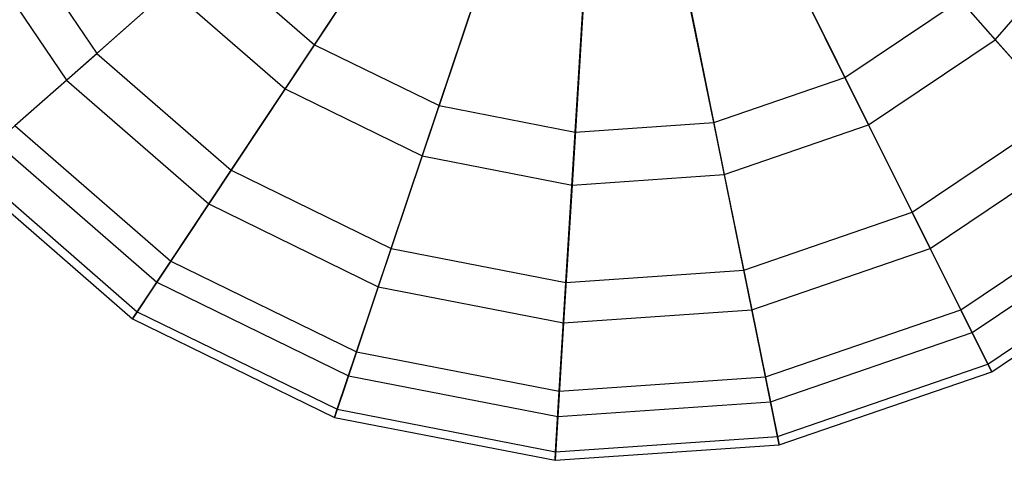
# Model space of a CAD drawing. Extents: x 0.2 to 44.2, y -21.9 to 24.
# Tile 62 of 239: x 21.8 to 28.7, y -21.9 to -18.9. Entities that reach past the tile are written whole.
import ezdxf

# ---------------------------------------------------------------- set-up
doc = ezdxf.new("R2010")
doc.units = 0
doc.header["$LTSCALE"] = 2.54
doc.layers.get('0').update_dxf_attribs({"color": 13, "linetype": 'CONTINUOUS'})

# ---------------------------------------------------------------- blocks, each defined once
blk = doc.blocks.new('GRUPUJ_1')
at = {"color": 0}
for p, q in [((23.6719, 2.896, 39.2288), (24.3751, 3.9571, 39.9903)), ((23.6719, 2.896, 39.2288), (24.3751, 3.9571, 39.9903)), ((21.4685, 3.8616, 38.1783), (22.1599, 2.8354, 38.1783)), ((21.4685, 3.8616, 38.1783), (22.1599, 2.8354, 38.1783)), ((27.6018, 3.8358, 29.2222), (28.4015, 2.9309, 30.0837)), ((27.6018, 3.8358, 29.2222), (28.4015, 2.9309, 30.0837)), ((27.3579, 2.6685, 39.2288), (26.7905, 3.808, 39.9903)), ((27.3579, 2.6685, 39.2288), (26.7905, 3.808, 39.9903)), ((21.2173, 3.7365, 31.215), (21.9497, 2.6495, 31.215)), ((21.2173, 3.7365, 31.215), (21.9497, 2.6495, 31.215)), ((28.4015, 2.9309, 30.0837), (29.0975, 3.7308, 30.0837)), ((28.4015, 2.9309, 30.0837), (29.0975, 3.7308, 30.0837)), ((24.5382, 2.4729, 39.2288), (24.9428, 3.6798, 39.9903)), ((24.5382, 2.4729, 39.2288), (24.9428, 3.6798, 39.9903)), ((24.1354, 3.5953, 29.2222), (23.4683, 2.5887, 30.0837)), ((24.1354, 3.5953, 29.2222), (23.4683, 2.5887, 30.0837)), ((25.4844, 2.2884, 39.2288), (25.5628, 3.5589, 39.9903)), ((25.4844, 2.2884, 39.2288), (25.5628, 3.5589, 39.9903)), ((26.4462, 2.3551, 39.2288), (26.1931, 3.6027, 39.9903)), ((26.4462, 2.3551, 39.2288), (26.1931, 3.6027, 39.9903)), ((22.1599, 2.8354, 38.1783), (22.9447, 3.5288, 39.2288)), ((22.1599, 2.8354, 38.1783), (22.9447, 3.5288, 39.2288)), ((22.9447, 3.5288, 39.2288), (23.6719, 2.896, 39.2288)), ((22.9447, 3.5288, 39.2288), (23.6719, 2.896, 39.2288)), ((26.9839, 3.4195, 29.2222), (27.5221, 2.3385, 30.0837)), ((26.9839, 3.4195, 29.2222), (27.5221, 2.3385, 30.0837)), ((22.6685, 3.2848, 30.0837), (21.9497, 2.6495, 31.215)), ((22.6685, 3.2848, 30.0837), (21.9497, 2.6495, 31.215)), ((22.6685, 3.2848, 30.0837), (23.4683, 2.5887, 30.0837)), ((22.6685, 3.2848, 30.0837), (23.4683, 2.5887, 30.0837)), ((24.8048, 3.2684, 29.2222), (24.421, 2.1234, 30.0837)), ((24.8048, 3.2684, 29.2222), (24.421, 2.1234, 30.0837)), ((26.2794, 3.1774, 29.2222), (26.5194, 1.9939, 30.0837)), ((26.2794, 3.1774, 29.2222), (26.5194, 1.9939, 30.0837)), ((27.3579, 2.6685, 39.2288), (28.1574, 3.2071, 39.2288)), ((27.3579, 2.6685, 39.2288), (28.1574, 3.2071, 39.2288)), ((28.8509, 2.4224, 38.1783), (28.1574, 3.2071, 39.2288)), ((28.8509, 2.4224, 38.1783), (28.1574, 3.2071, 39.2288)), ((25.5361, 3.1258, 29.2222), (25.4617, 1.9205, 30.0837)), ((25.5361, 3.1258, 29.2222), (25.4617, 1.9205, 30.0837)), ((23.0934, 2.023, 38.1783), (23.6719, 2.896, 39.2288)), ((23.0934, 2.023, 38.1783), (23.6719, 2.896, 39.2288)), ((23.6719, 2.896, 39.2288), (24.5382, 2.4729, 39.2288)), ((23.6719, 2.896, 39.2288), (24.5382, 2.4729, 39.2288)), ((27.5221, 2.3385, 30.0837), (28.4015, 2.9309, 30.0837)), ((27.5221, 2.3385, 30.0837), (28.4015, 2.9309, 30.0837)), ((28.4015, 2.9309, 30.0837), (29.0368, 2.2121, 31.215)), ((28.4015, 2.9309, 30.0837), (29.0368, 2.2121, 31.215)), ((21.5923, 2.3337, 36.903), (22.1599, 2.8354, 38.1783)), ((21.5923, 2.3337, 36.903), (22.1599, 2.8354, 38.1783)), ((22.1599, 2.8354, 38.1783), (23.0934, 2.023, 38.1783)), ((22.1599, 2.8354, 38.1783), (23.0934, 2.023, 38.1783)), ((26.4462, 2.3551, 39.2288), (27.3579, 2.6685, 39.2288)), ((26.4462, 2.3551, 39.2288), (27.3579, 2.6685, 39.2288)), ((27.8246, 1.731, 38.1783), (27.3579, 2.6685, 39.2288)), ((27.8246, 1.731, 38.1783), (27.3579, 2.6685, 39.2288)), ((21.9497, 2.6495, 31.215), (21.4608, 2.2175, 32.5472)), ((21.9497, 2.6495, 31.215), (21.4608, 2.2175, 32.5472)), ((21.9497, 2.6495, 31.215), (22.9384, 1.7891, 31.215)), ((21.9497, 2.6495, 31.215), (22.9384, 1.7891, 31.215)), ((23.4683, 2.5887, 30.0837), (22.9384, 1.7891, 31.215)), ((23.4683, 2.5887, 30.0837), (22.9384, 1.7891, 31.215)), ((23.4683, 2.5887, 30.0837), (24.421, 2.1234, 30.0837)), ((23.4683, 2.5887, 30.0837), (24.421, 2.1234, 30.0837)), ((24.2053, 1.4799, 38.1783), (24.5382, 2.4729, 39.2288)), ((24.2053, 1.4799, 38.1783), (24.5382, 2.4729, 39.2288)), ((24.5382, 2.4729, 39.2288), (25.4844, 2.2884, 39.2288)), ((24.5382, 2.4729, 39.2288), (25.4844, 2.2884, 39.2288)), ((27.8246, 1.731, 38.1783), (28.8509, 2.4224, 38.1783)), ((27.8246, 1.731, 38.1783), (28.8509, 2.4224, 38.1783)), ((21.5923, 2.3337, 36.903), (22.6749, 1.3915, 36.903)), ((21.5923, 2.3337, 36.903), (22.6749, 1.3915, 36.903)), ((25.4844, 2.2884, 39.2288), (26.4462, 2.3551, 39.2288)), ((25.4844, 2.2884, 39.2288), (26.4462, 2.3551, 39.2288)), ((26.6544, 1.3288, 38.1783), (26.4462, 2.3551, 39.2288)), ((26.6544, 1.3288, 38.1783), (26.4462, 2.3551, 39.2288)), ((26.5194, 1.9939, 30.0837), (27.5221, 2.3385, 30.0837)), ((26.5194, 1.9939, 30.0837), (27.5221, 2.3385, 30.0837)), ((27.5221, 2.3385, 30.0837), (27.9497, 1.4798, 31.215)), ((27.5221, 2.3385, 30.0837), (27.9497, 1.4798, 31.215)), ((25.4199, 1.2431, 38.1783), (25.4844, 2.2884, 39.2288)), ((25.4199, 1.2431, 38.1783), (25.4844, 2.2884, 39.2288)), ((21.4608, 2.2175, 32.5472), (22.578, 1.2452, 32.5472)), ((21.4608, 2.2175, 32.5472), (22.578, 1.2452, 32.5472)), ((27.9497, 1.4798, 31.215), (29.0368, 2.2121, 31.215)), ((27.9497, 1.4798, 31.215), (29.0368, 2.2121, 31.215)), ((24.421, 2.1234, 30.0837), (24.1161, 1.2138, 31.215)), ((24.421, 2.1234, 30.0837), (24.1161, 1.2138, 31.215)), ((24.421, 2.1234, 30.0837), (25.4617, 1.9205, 30.0837)), ((24.421, 2.1234, 30.0837), (25.4617, 1.9205, 30.0837)), ((21.2765, 2.0546, 35.4808), (22.4421, 1.0402, 35.4808)), ((21.2765, 2.0546, 35.4808), (22.4421, 1.0402, 35.4808)), ((21.2317, 2.015, 33.9987), (22.4091, 0.9904, 33.9987)), ((21.2317, 2.015, 33.9987), (22.4091, 0.9904, 33.9987)), ((22.6749, 1.3915, 36.903), (23.0934, 2.023, 38.1783)), ((22.6749, 1.3915, 36.903), (23.0934, 2.023, 38.1783)), ((23.0934, 2.023, 38.1783), (24.2053, 1.4799, 38.1783)), ((23.0934, 2.023, 38.1783), (24.2053, 1.4799, 38.1783)), ((25.4617, 1.9205, 30.0837), (26.5194, 1.9939, 30.0837)), ((25.4617, 1.9205, 30.0837), (26.5194, 1.9939, 30.0837)), ((26.5194, 1.9939, 30.0837), (26.7102, 1.0537, 31.215)), ((26.5194, 1.9939, 30.0837), (26.7102, 1.0537, 31.215)), ((25.4617, 1.9205, 30.0837), (25.4026, 0.963, 31.215)), ((25.4617, 1.9205, 30.0837), (25.4026, 0.963, 31.215)), ((28.1623, 1.0528, 36.903), (29.3526, 1.8547, 36.903)), ((28.1623, 1.0528, 36.903), (29.3526, 1.8547, 36.903)), ((22.9384, 1.7891, 31.215), (22.578, 1.2452, 32.5472)), ((22.9384, 1.7891, 31.215), (22.578, 1.2452, 32.5472)), ((22.9384, 1.7891, 31.215), (24.1161, 1.2138, 31.215)), ((22.9384, 1.7891, 31.215), (24.1161, 1.2138, 31.215)), ((26.6544, 1.3288, 38.1783), (27.8246, 1.731, 38.1783)), ((26.6544, 1.3288, 38.1783), (27.8246, 1.731, 38.1783)), ((28.1623, 1.0528, 36.903), (27.8246, 1.731, 38.1783)), ((28.1623, 1.0528, 36.903), (27.8246, 1.731, 38.1783)), ((28.2405, 0.8957, 32.5472), (29.4688, 1.7232, 32.5472)), ((28.2405, 0.8957, 32.5472), (29.4688, 1.7232, 32.5472)), ((28.3501, 0.6755, 35.4808), (29.6317, 1.5389, 35.4808)), ((28.3501, 0.6755, 35.4808), (29.6317, 1.5389, 35.4808)), ((23.9646, 0.7617, 36.903), (24.2053, 1.4799, 38.1783)), ((23.9646, 0.7617, 36.903), (24.2053, 1.4799, 38.1783)), ((24.2053, 1.4799, 38.1783), (25.4199, 1.2431, 38.1783)), ((24.2053, 1.4799, 38.1783), (25.4199, 1.2431, 38.1783)), ((26.7102, 1.0537, 31.215), (27.9497, 1.4798, 31.215)), ((26.7102, 1.0537, 31.215), (27.9497, 1.4798, 31.215)), ((27.9497, 1.4798, 31.215), (28.2405, 0.8957, 32.5472)), ((27.9497, 1.4798, 31.215), (28.2405, 0.8957, 32.5472)), ((28.3768, 0.622, 33.9987), (29.6712, 1.4941, 33.9987)), ((28.3768, 0.622, 33.9987), (29.6712, 1.4941, 33.9987)), ((22.4421, 1.0402, 35.4808), (22.6749, 1.3915, 36.903)), ((22.4421, 1.0402, 35.4808), (22.6749, 1.3915, 36.903)), ((22.6749, 1.3915, 36.903), (23.9646, 0.7617, 36.903)), ((22.6749, 1.3915, 36.903), (23.9646, 0.7617, 36.903)), ((25.4199, 1.2431, 38.1783), (26.6544, 1.3288, 38.1783)), ((25.4199, 1.2431, 38.1783), (26.6544, 1.3288, 38.1783)), ((26.805, 0.5863, 36.903), (26.6544, 1.3288, 38.1783)), ((26.805, 0.5863, 36.903), (26.6544, 1.3288, 38.1783)), ((22.578, 1.2452, 32.5472), (22.4091, 0.9904, 33.9987)), ((22.578, 1.2452, 32.5472), (22.4091, 0.9904, 33.9987)), ((22.578, 1.2452, 32.5472), (23.9088, 0.5952, 32.5472)), ((22.578, 1.2452, 32.5472), (23.9088, 0.5952, 32.5472)), ((25.3732, 0.487, 36.903), (25.4199, 1.2431, 38.1783)), ((25.3732, 0.487, 36.903), (25.4199, 1.2431, 38.1783)), ((24.1161, 1.2138, 31.215), (23.9088, 0.5952, 32.5472)), ((24.1161, 1.2138, 31.215), (23.9088, 0.5952, 32.5472)), ((24.1161, 1.2138, 31.215), (25.4026, 0.963, 31.215)), ((24.1161, 1.2138, 31.215), (25.4026, 0.963, 31.215)), ((22.4091, 0.9904, 33.9987), (22.4421, 1.0402, 35.4808)), ((22.4091, 0.9904, 33.9987), (22.4421, 1.0402, 35.4808)), ((22.4421, 1.0402, 35.4808), (23.8306, 0.362, 35.4808)), ((22.4421, 1.0402, 35.4808), (23.8306, 0.362, 35.4808)), ((25.4026, 0.963, 31.215), (26.7102, 1.0537, 31.215)), ((25.4026, 0.963, 31.215), (26.7102, 1.0537, 31.215)), ((26.7102, 1.0537, 31.215), (26.8399, 0.4143, 32.5472)), ((26.7102, 1.0537, 31.215), (26.8399, 0.4143, 32.5472)), ((26.805, 0.5863, 36.903), (28.1623, 1.0528, 36.903)), ((26.805, 0.5863, 36.903), (28.1623, 1.0528, 36.903)), ((28.3501, 0.6755, 35.4808), (28.1623, 1.0528, 36.903)), ((28.3501, 0.6755, 35.4808), (28.1623, 1.0528, 36.903)), ((22.4091, 0.9904, 33.9987), (23.8116, 0.3054, 33.9987)), ((22.4091, 0.9904, 33.9987), (23.8116, 0.3054, 33.9987)), ((25.4026, 0.963, 31.215), (25.3624, 0.3118, 32.5472)), ((25.4026, 0.963, 31.215), (25.3624, 0.3118, 32.5472)), ((26.8399, 0.4143, 32.5472), (28.2405, 0.8957, 32.5472)), ((26.8399, 0.4143, 32.5472), (28.2405, 0.8957, 32.5472)), ((28.2405, 0.8957, 32.5472), (28.3768, 0.622, 33.9987)), ((28.2405, 0.8957, 32.5472), (28.3768, 0.622, 33.9987)), ((23.8306, 0.362, 35.4808), (23.9646, 0.7617, 36.903)), ((23.8306, 0.362, 35.4808), (23.9646, 0.7617, 36.903)), ((23.9646, 0.7617, 36.903), (25.3732, 0.487, 36.903)), ((23.9646, 0.7617, 36.903), (25.3732, 0.487, 36.903)), ((26.8888, 0.1732, 35.4808), (28.3501, 0.6755, 35.4808)), ((26.8888, 0.1732, 35.4808), (28.3501, 0.6755, 35.4808)), ((26.9007, 0.1147, 33.9987), (28.3768, 0.622, 33.9987)), ((26.9007, 0.1147, 33.9987), (28.3768, 0.622, 33.9987)), ((28.3768, 0.622, 33.9987), (28.3501, 0.6755, 35.4808)), ((28.3768, 0.622, 33.9987), (28.3501, 0.6755, 35.4808)), ((23.9088, 0.5952, 32.5472), (23.8116, 0.3054, 33.9987)), ((23.9088, 0.5952, 32.5472), (23.8116, 0.3054, 33.9987)), ((23.9088, 0.5952, 32.5472), (25.3624, 0.3118, 32.5472)), ((23.9088, 0.5952, 32.5472), (25.3624, 0.3118, 32.5472)), ((25.3732, 0.487, 36.903), (26.805, 0.5863, 36.903)), ((25.3732, 0.487, 36.903), (26.805, 0.5863, 36.903)), ((26.8888, 0.1732, 35.4808), (26.805, 0.5863, 36.903)), ((26.8888, 0.1732, 35.4808), (26.805, 0.5863, 36.903)), ((25.3473, 0.0663, 35.4808), (25.3732, 0.487, 36.903)), ((25.3473, 0.0663, 35.4808), (25.3732, 0.487, 36.903)), ((25.3624, 0.3118, 32.5472), (26.8399, 0.4143, 32.5472)), ((25.3624, 0.3118, 32.5472), (26.8399, 0.4143, 32.5472)), ((26.8399, 0.4143, 32.5472), (26.9007, 0.1147, 33.9987)), ((26.8399, 0.4143, 32.5472), (26.9007, 0.1147, 33.9987)), ((23.8116, 0.3054, 33.9987), (23.8306, 0.362, 35.4808)), ((23.8116, 0.3054, 33.9987), (23.8306, 0.362, 35.4808)), ((23.8306, 0.362, 35.4808), (25.3473, 0.0663, 35.4808)), ((23.8306, 0.362, 35.4808), (25.3473, 0.0663, 35.4808)), ((23.8116, 0.3054, 33.9987), (25.3436, 0.0067, 33.9987)), ((23.8116, 0.3054, 33.9987), (25.3436, 0.0067, 33.9987)), ((25.3624, 0.3118, 32.5472), (25.3436, 0.0067, 33.9987)), ((25.3624, 0.3118, 32.5472), (25.3436, 0.0067, 33.9987)), ((25.3473, 0.0663, 35.4808), (26.8888, 0.1732, 35.4808)), ((25.3473, 0.0663, 35.4808), (26.8888, 0.1732, 35.4808)), ((26.9007, 0.1147, 33.9987), (26.8888, 0.1732, 35.4808)), ((26.9007, 0.1147, 33.9987), (26.8888, 0.1732, 35.4808)), ((25.3436, 0.0067, 33.9987), (26.9007, 0.1147, 33.9987)), ((25.3436, 0.0067, 33.9987), (26.9007, 0.1147, 33.9987)), ((25.3436, 0.0067, 33.9987), (25.3473, 0.0663, 35.4808)), ((25.3436, 0.0067, 33.9987), (25.3473, 0.0663, 35.4808))]:
    blk.add_line(p, q, dxfattribs=at)
blk = doc.blocks.new('GRUPUJ_3')
at = {"color": 0}
blk.add_blockref('GRUPUJ_1', (0, 0), dxfattribs=at)

msp = doc.modelspace()

# ---------------------------------------------------------------- block references
at = {"color": 0}
msp.add_blockref('GRUPUJ_3', (0.2222, -21.9402, 1.2505), dxfattribs=at)

doc.saveas('drawing.dxf')
